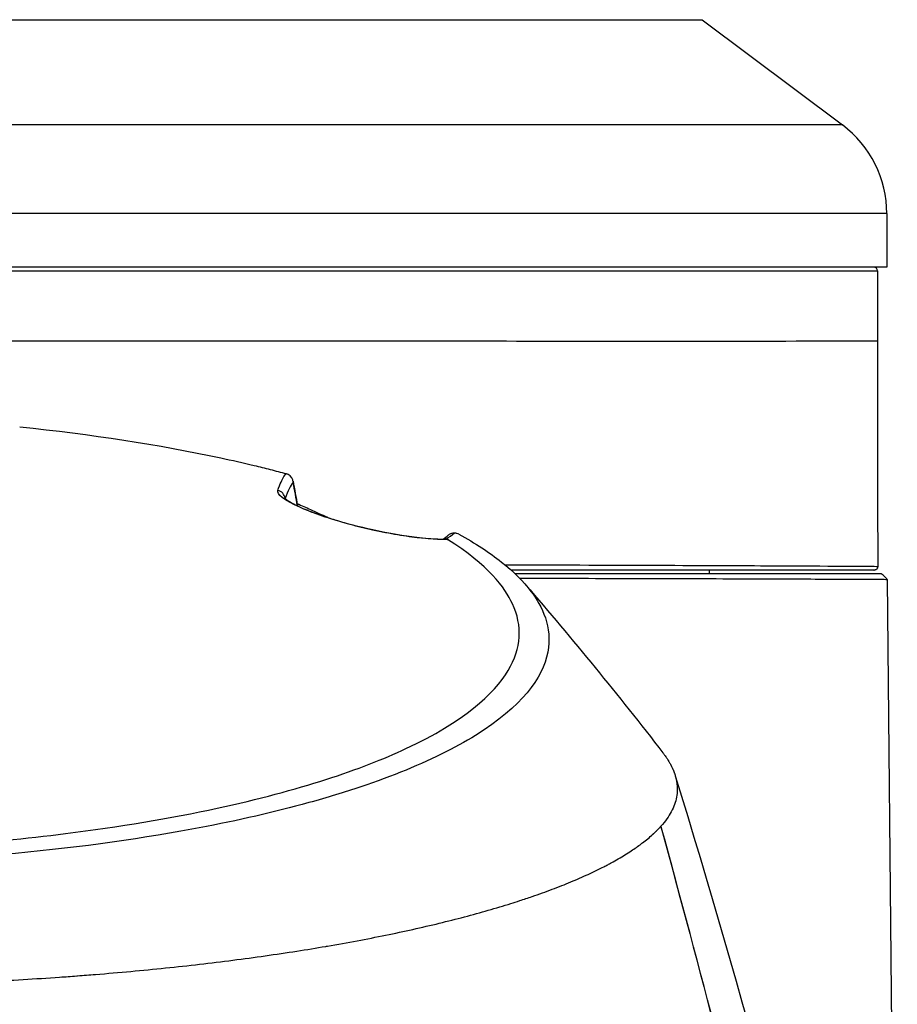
# Model space of a CAD drawing. Header units: millimetres. Extents: x 0 to 4378, y 0 to 2376.
# Tile 183 of 256: x 2309 to 2356, y 848 to 901. Entities that reach past the tile are written whole.
import ezdxf

# ---------------------------------------------------------------- set-up
doc = ezdxf.new("R2010")
doc.units = ezdxf.units.MM
doc.header["$LTSCALE"] = 0.2

# ---------------------------------------------------------------- blocks, each defined once
blk = doc.blocks.new('A$Ca6fc7631')
for p, q in [((-49, 266.2), (49, 266.2)), ((49, 266.2), (56.6, 260.5)), ((56.6, 260.5), (-56.6, 260.5)), ((59, 255.7), (-59, 255.7)), ((59, 255.7), (59, 252.8)), ((59, 252.8), (-59, 252.8)), ((0.5, 252.6), (58.5, 252.6)), ((58.5, 252.6), (58.5, 248.8)), ((23.435, 248.792), (23.435, 248.792)), ((54.677, 248.787), (54.677, 248.787)), ((57.8, 248.793), (57.8, 248.797)), ((26.423, 240.22), (26.423, 240.22)), ((27.091, 239.858), (27.091, 239.858)), ((34.931, 238.056), (34.931, 238.056)), ((58.723, 236.2), (38.875, 236.2)), ((49.4, 236.2), (49.4, 236.4)), ((59.026, 235.9), (59.026, 235.9)), ((59.026, 235.9), (59.571, 177.5)), ((46.773, 222.537), (46.764, 222.53))]:
    blk.add_line(p, q)
for centre, radius, end in [((53, 255.7), 6, 53.1301), ((58.3, 252.6), 0.2, 90)]:
    blk.add_arc(centre, radius, 0, end)
for centre, major_axis, ratio, start_param, end_param in [((26.362, 241.129), (0.133, 0.488), 0.986329, 5.023488, 6.081591), ((25.921, 240.229), (-0.475, 0.157), 0.990699, 3.580638, 4.812619), ((31.044, 238.1), (0.108, 0.488), 0.240475, 6.096753, 6.283185), ((31.444, 238.857), (-4.544, -0.336), 0.377248, 2.488079, 2.685239)]:
    blk.add_ellipse(centre, major_axis=major_axis, ratio=ratio, start_param=start_param, end_param=end_param)
for points, knots in [([(58.5, 248.8), (58.5, 248.803), (56.994, 248.789), (51.195, 248.784), (46.904, 248.784), (36.18, 248.787), (29.75, 248.79), (15.716, 248.795), (8.115, 248.796), (0.5, 248.8)], [0, 0, 0, 0, 0.25, 0.25, 0.5, 0.5, 0.75, 0.75, 1, 1, 1, 1]), ([(22.932, 242.477), (23.547, 242.345), (24.149, 242.208), (25.035, 241.995), (25.325, 241.923), (25.904, 241.776), (26.191, 241.701), (26.474, 241.625)], [-0.4477477, -0.4477477, -0.4477477, -0.4477477, -0.2234263, -0.2234263, -0.1115148, -0.1115148, -0.000024, -0.000024, -0.000024, -0.000024]), ([(26.028, 240.713), (26.042, 240.756), (26.056, 240.798), (26.07, 240.838), (26.127, 241), (26.186, 241.141), (26.245, 241.261), (26.32, 241.413), (26.396, 241.533), (26.474, 241.625)], [0, 0, 0, 0, 0.099522, 0.099522, 0.099522, 0.497704, 0.497704, 0.497704, 1, 1, 1, 1]), ([(26.474, 241.625), (26.478, 241.623), (26.482, 241.622), (26.492, 241.62), (26.497, 241.618), (26.512, 241.613), (26.522, 241.61), (26.55, 241.599), (26.569, 241.59), (26.588, 241.581)], [0.00001213, 0.00001213, 0.00001213, 0.00001213, 0.00167312, 0.00167312, 0.00359215, 0.00359215, 0.00716781, 0.00716781, 0.01363305, 0.01363305, 0.01363305, 0.01363305]), ([(31.172, 238.575), (30.452, 238.734), (29.696, 238.931), (29.011, 239.143), (28.326, 239.355), (27.717, 239.58), (27.251, 239.786), (26.32, 240.198), (25.963, 240.518), (26.028, 240.713)], [0, 0, 0, 0, 0.249984, 0.249984, 0.249984, 0.499995, 0.499995, 0.499995, 1, 1, 1, 1]), ([(26.379, 240.327), (26.379, 240.327), (26.379, 240.327), (26.381, 240.324), (26.404, 240.297), (26.517, 240.202), (26.637, 240.12), (27.006, 239.914), (27.285, 239.781), (27.943, 239.513), (28.321, 239.375), (29.106, 239.119), (29.519, 238.997), (30.338, 238.778), (30.754, 238.676), (31.152, 238.589)], [0.0804844, 0.0804844, 0.0804844, 0.0804844, 0.084512, 0.084512, 0.1642353, 0.1642353, 0.2880905, 0.2880905, 0.4383329, 0.4383329, 0.5781748, 0.5781748, 0.7066844, 0.7066844, 0.8328269, 0.8328269, 0.8328269, 0.8328269]), ([(27.071, 240.006), (27.315, 239.899), (27.557, 239.791), (28.1, 239.544), (28.405, 239.403), (28.729, 239.249), (28.752, 239.238), (28.775, 239.227)], [0.0246592, 0.0246592, 0.0246592, 0.0246592, 0.1113311, 0.1113311, 0.223129, 0.223129, 0.2315234, 0.2315234, 0.2315234, 0.2315234]), ([(35.831, 238.344), (36.718, 237.859), (37.49, 237.354), (38.793, 236.319), (39.325, 235.787), (40.335, 234.447), (40.909, 233.32), (40.369, 230.558), (39.235, 229.004), (36.172, 227.104), (35.549, 226.761), (33.512, 225.76), (31.935, 225.134), (29.286, 224.264), (28.332, 223.98), (25.485, 223.21), (23.496, 222.763), (18.185, 221.78), (14.75, 221.321), (10.259, 220.921), (9.354, 220.85), (7.095, 220.696), (5.694, 220.621), (3.609, 220.545), (2.912, 220.525), (1.863, 220.504), (1.511, 220.499), (0.984, 220.493), (0.808, 220.491), (0.543, 220.49), (0.455, 220.489), (0.323, 220.489), (0.278, 220.489), (0.191, 220.489), (0.148, 220.489), (0.102, 220.489)], [0.000001, 0.000001, 0.000001, 0.000001, 0.555466, 0.555466, 1.111184, 1.111184, 1.936787, 1.936787, 2.777332, 2.777332, 2.967666, 2.967666, 3.350044, 3.350044, 3.548478, 3.548478, 3.916434, 3.916434, 4.465429, 4.465429, 4.602251, 4.602251, 4.804339, 4.804339, 4.905093, 4.905093, 4.955375, 4.955375, 4.980576, 4.980576, 4.993199, 4.993199, 4.999517, 4.999517, 5.005778, 5.005778, 5.005778, 5.005778]), ([(31.152, 238.589), (31.626, 238.484), (32.088, 238.395), (32.944, 238.251), (33.346, 238.196), (34.133, 238.11), (34.507, 238.087), (34.902, 238.081), (34.99, 238.082), (35.069, 238.084)], [0, 0, 0, 0, 0.1502185, 0.1502185, 0.3057854, 0.3057854, 0.4949714, 0.4949714, 0.5542733, 0.5542733, 0.5542733, 0.5542733]), ([(35.579, 238.403), (35.526, 238.405), (35.472, 238.397), (35.421, 238.38), (35.37, 238.364), (35.322, 238.338), (35.279, 238.305), (35.271, 238.299), (35.262, 238.292), (35.254, 238.285)], [0.0000062, 0.0000062, 0.0000062, 0.0000062, 0.2569256, 0.2569256, 0.2569256, 0.5130304, 0.5130304, 0.5130304, 0.5640001, 0.5640001, 0.5640001, 0.5640001]), ([(35.831, 238.344), (35.804, 238.359), (35.769, 238.373), (35.706, 238.389), (35.683, 238.393), (35.633, 238.4), (35.607, 238.402), (35.579, 238.403)], [-0.03456122, -0.03456122, -0.03456122, -0.03456122, -0.01736204, -0.01736204, -0.0086484, -0.0086484, -0.00000795, -0.00000795, -0.00000795, -0.00000795]), ([(0.102, 221.221), (0.137, 221.221), (0.164, 221.221), (0.225, 221.221), (0.255, 221.221), (0.348, 221.222), (0.409, 221.222), (0.595, 221.223), (0.719, 221.223), (1.096, 221.227), (1.348, 221.23), (2.156, 221.242), (2.706, 221.255), (4.831, 221.319), (6.41, 221.399), (10.193, 221.659), (12.399, 221.871), (17.432, 222.499), (20.194, 222.96), (27.219, 224.477), (30.551, 225.613), (36.111, 228.207), (37.738, 229.686), (39.213, 232.166), (39.286, 233.38), (38.329, 235.445), (37.447, 236.673), (35.207, 238.057)], [-10.238968, -10.238968, -10.238968, -10.238968, -10.229409, -10.229409, -10.219627, -10.219627, -10.20003, -10.20003, -10.160596, -10.160596, -10.079869, -10.079869, -9.903708, -9.903708, -9.401129, -9.401129, -8.670357, -8.670357, -7.67587, -7.67587, -5.931978, -5.931978, -3.651549, -3.651549, -1.532316, -1.532316, -0.000034, -0.000034, -0.000034, -0.000034]), ([(35.129, 238.082), (35.146, 238.079), (35.162, 238.076), (35.188, 238.067), (35.198, 238.062), (35.207, 238.057)], [0.00000096, 0.00000096, 0.00000096, 0.00000096, 0.0060179, 0.0060179, 0.01200531, 0.01200531, 0.01200531, 0.01200531]), ([(38.323, 236.69), (39.721, 236.686), (41.061, 236.682), (42.341, 236.678), (42.352, 236.678), (42.363, 236.678), (42.374, 236.678), (45.061, 236.669), (47.5, 236.66), (49.575, 236.652), (49.615, 236.652), (49.655, 236.651), (49.695, 236.651), (51.723, 236.643), (53.41, 236.635), (54.758, 236.628), (54.806, 236.628), (54.853, 236.628), (54.9, 236.628), (56.203, 236.621), (57.179, 236.615), (57.78, 236.61), (57.808, 236.61), (57.836, 236.61), (57.863, 236.61), (58.129, 236.608), (58.314, 236.606), (58.421, 236.604), (58.432, 236.604), (58.442, 236.604), (58.452, 236.604), (58.502, 236.603), (58.517, 236.602), (58.517, 236.601)], [0.4407265, 0.4407265, 0.4407265, 0.4407265, 0.5, 0.5, 0.5, 0.5004983, 0.5004983, 0.5004983, 0.625, 0.625, 0.625, 0.6274073, 0.6274073, 0.6274073, 0.75, 0.75, 0.75, 0.7543347, 0.7543347, 0.7543347, 0.875, 0.875, 0.875, 0.8807599, 0.8807599, 0.8807599, 0.9375, 0.9375, 0.9375, 0.9433717, 0.9433717, 0.9433717, 0.9753877, 0.9753877, 0.9753877, 0.9753877]), ([(58.3, 236.4), (58.318, 236.4), (58.341, 236.4), (58.252, 236.4), (58.243, 236.4), (58.234, 236.4), (58.224, 236.4), (58.118, 236.4), (57.932, 236.4), (57.666, 236.4), (57.643, 236.4), (57.619, 236.4), (57.595, 236.4), (57, 236.4), (56.025, 236.4), (54.714, 236.4), (54.678, 236.4), (54.641, 236.4), (54.604, 236.4), (53.256, 236.4), (51.566, 236.4), (49.531, 236.4), (49.503, 236.4), (49.476, 236.4), (49.448, 236.4), (47.375, 236.4), (44.934, 236.4), (42.243, 236.4), (41.096, 236.4), (39.901, 236.4), (38.659, 236.4)], [0.0000076, 0.0000076, 0.0000076, 0.0000076, 0.056958, 0.056958, 0.056958, 0.0625, 0.0625, 0.0625, 0.1200316, 0.1200316, 0.1200316, 0.125, 0.125, 0.125, 0.2466241, 0.2466241, 0.2466241, 0.25, 0.25, 0.25, 0.3733301, 0.3733301, 0.3733301, 0.375, 0.375, 0.375, 0.5, 0.5, 0.5, 0.553279, 0.553279, 0.553279, 0.553279]), ([(58.517, 236.601), (58.517, 236.58), (58.514, 236.558), (58.5, 236.517), (58.49, 236.497), (58.464, 236.462), (58.448, 236.447), (58.412, 236.423), (58.392, 236.413), (58.361, 236.405), (58.35, 236.402), (58.334, 236.401), (58.329, 236.4), (58.322, 236.4), (58.321, 236.4), (58.319, 236.4), (58.319, 236.4), (58.318, 236.4), (58.317, 236.4), (58.317, 236.4), (58.317, 236.4), (58.317, 236.4)], [0, 0, 0, 0, 0.00642745, 0.00642745, 0.01294092, 0.01294092, 0.01944693, 0.01944693, 0.02594693, 0.02594693, 0.02916331, 0.02916331, 0.03078892, 0.03078892, 0.03109349, 0.03109349, 0.03132191, 0.03132191, 0.03136474, 0.03136474, 0.03138457, 0.03138457, 0.03138457, 0.03138457]), ([(59.026, 235.9), (58.993, 235.933), (58.96, 235.965), (58.822, 236.102), (58.771, 236.153), (58.723, 236.2)], [0, 0, 0, 0, 0.01911077, 0.01911077, 0.03081421, 0.03081421, 0.03081421, 0.03081421]), ([(39.114, 235.964), (39.993, 235.962), (40.849, 235.96), (42.734, 235.956), (43.749, 235.954), (44.723, 235.952), (46.277, 235.948), (47.717, 235.944), (51.009, 235.934), (52.712, 235.929), (54.832, 235.92), (55.466, 235.918), (56.788, 235.912), (57.407, 235.909), (58.263, 235.904), (58.551, 235.903), (58.929, 235.901), (59.024, 235.9), (59.026, 235.9)], [3.41937, 3.41937, 3.41937, 3.41937, 3.770366, 3.770366, 4.214944, 4.214944, 4.214944, 4.924891, 4.924891, 5.985134, 5.985134, 6.514773, 6.514773, 7.237492, 7.237492, 7.825384, 7.825384, 8.398299, 8.398299, 8.398299, 8.398299]), ([(46.88, 226.508), (46.885, 226.501), (46.89, 226.494), (46.908, 226.471), (46.92, 226.455), (46.945, 226.422), (46.957, 226.406), (46.993, 226.357), (47.016, 226.324), (47.05, 226.275), (47.061, 226.259), (47.083, 226.226), (47.094, 226.21), (47.115, 226.177), (47.126, 226.16), (47.141, 226.136), (47.147, 226.128), (47.157, 226.111), (47.162, 226.103), (47.187, 226.062), (47.207, 226.029), (47.235, 225.98), (47.245, 225.963), (47.263, 225.931), (47.272, 225.914), (47.286, 225.889), (47.29, 225.881), (47.299, 225.865), (47.303, 225.857), (47.316, 225.832), (47.324, 225.815), (47.341, 225.783), (47.349, 225.766), (47.365, 225.733), (47.373, 225.717), (47.388, 225.684), (47.396, 225.667), (47.41, 225.634), (47.417, 225.618), (47.439, 225.568), (47.452, 225.535), (47.471, 225.486), (47.477, 225.469), (47.49, 225.436), (47.495, 225.42), (47.513, 225.37), (47.524, 225.337), (47.544, 225.271), (47.554, 225.238), (47.572, 225.172), (47.58, 225.139), (47.603, 225.04), (47.615, 224.974), (47.665, 224.643), (47.663, 224.378), (47.591, 223.981), (47.556, 223.849), (47.463, 223.585), (47.404, 223.453), (47.193, 223.059), (47.005, 222.797), (46.774, 222.537)], [0.6858853, 0.6858853, 0.6858853, 0.6858853, 0.6875, 0.6875, 0.6914062, 0.6914062, 0.6953125, 0.6953125, 0.703125, 0.703125, 0.7070312, 0.7070312, 0.7109375, 0.7109375, 0.7148438, 0.7148438, 0.7167969, 0.7167969, 0.71875, 0.71875, 0.7265625, 0.7265625, 0.7304688, 0.7304688, 0.734375, 0.734375, 0.7363281, 0.7363281, 0.7382813, 0.7382813, 0.7421875, 0.7421875, 0.7460938, 0.7460938, 0.75, 0.75, 0.7539062, 0.7539062, 0.7578125, 0.7578125, 0.765625, 0.765625, 0.7695312, 0.7695312, 0.7734375, 0.7734375, 0.78125, 0.78125, 0.7890625, 0.7890625, 0.796875, 0.796875, 0.8125, 0.8125, 0.875, 0.875, 0.90625, 0.90625, 0.9375, 0.9375, 1, 1, 1, 1]), ([(0.082, 213.873), (0.095, 213.873), (0.108, 213.873), (0.121, 213.873), (0.142, 213.873), (0.164, 213.873), (0.185, 213.873), (0.228, 213.873), (0.271, 213.873), (0.313, 213.873), (0.399, 213.873), (0.484, 213.874), (0.57, 213.874), (0.741, 213.874), (0.912, 213.875), (1.083, 213.876), (1.425, 213.878), (1.767, 213.88), (2.109, 213.884), (2.793, 213.891), (3.476, 213.901), (4.157, 213.915), (4.839, 213.928), (5.52, 213.945), (6.198, 213.966), (6.537, 213.976), (6.876, 213.987), (7.214, 213.998), (7.379, 214.004), (7.545, 214.01), (7.71, 214.016), (7.882, 214.023), (8.054, 214.029), (8.226, 214.036), (8.9, 214.063), (9.571, 214.093), (10.239, 214.126), (10.907, 214.159), (11.572, 214.196), (12.233, 214.236), (12.894, 214.275), (13.551, 214.318), (14.204, 214.364), (14.516, 214.386), (14.827, 214.408), (15.136, 214.432), (15.151, 214.433), (15.165, 214.434), (15.18, 214.435), (15.504, 214.46), (15.827, 214.485), (16.149, 214.511), (16.792, 214.563), (17.431, 214.618), (18.063, 214.677), (18.696, 214.735), (19.323, 214.796), (19.944, 214.861), (20.565, 214.925), (21.18, 214.992), (21.788, 215.063), (22.396, 215.133), (22.997, 215.206), (23.59, 215.282), (24.184, 215.358), (24.77, 215.438), (25.348, 215.52), (25.926, 215.601), (26.496, 215.686), (27.057, 215.774), (27.586, 215.857), (28.107, 215.942), (28.62, 216.029), (28.651, 216.034), (28.683, 216.04), (28.714, 216.045), (29.257, 216.138), (29.791, 216.234), (30.315, 216.332), (30.84, 216.431), (31.354, 216.532), (31.859, 216.635), (32.364, 216.738), (32.859, 216.844), (33.344, 216.952), (33.828, 217.06), (34.303, 217.17), (34.766, 217.283), (35.23, 217.395), (35.683, 217.51), (36.125, 217.627), (36.567, 217.744), (36.998, 217.862), (37.418, 217.983), (37.837, 218.104), (38.246, 218.227), (38.643, 218.351), (38.805, 218.402), (38.965, 218.453), (39.123, 218.505), (39.352, 218.579), (39.577, 218.655), (39.798, 218.731), (40.172, 218.859), (40.533, 218.989), (40.882, 219.12), (41.231, 219.252), (41.568, 219.385), (41.893, 219.52), (42.217, 219.654), (42.529, 219.79), (42.827, 219.928), (43.126, 220.065), (43.412, 220.204), (43.685, 220.345), (43.753, 220.38), (43.821, 220.415), (43.887, 220.45), (43.92, 220.468), (43.953, 220.485), (43.986, 220.503), (44.019, 220.521), (44.052, 220.538), (44.084, 220.556), (44.214, 220.627), (44.34, 220.698), (44.463, 220.769), (44.71, 220.912), (44.943, 221.056), (45.163, 221.2), (45.355, 221.327), (45.536, 221.454), (45.707, 221.582), (45.732, 221.601), (45.757, 221.619), (45.781, 221.638), (45.974, 221.785), (46.152, 221.932), (46.316, 222.081), (46.326, 222.09), (46.337, 222.1), (46.347, 222.109), (46.352, 222.114), (46.357, 222.118), (46.362, 222.123), (46.367, 222.128), (46.372, 222.132), (46.377, 222.137), (46.379, 222.139), (46.382, 222.141), (46.384, 222.144), (46.387, 222.146), (46.389, 222.148), (46.392, 222.151), (46.397, 222.155), (46.402, 222.16), (46.407, 222.165), (46.417, 222.174), (46.427, 222.183), (46.436, 222.193), (46.456, 222.211), (46.475, 222.23), (46.495, 222.249), (46.504, 222.258), (46.514, 222.267), (46.523, 222.276), (46.524, 222.278), (46.526, 222.279), (46.527, 222.28), (46.528, 222.281), (46.529, 222.282), (46.53, 222.283), (46.531, 222.285), (46.533, 222.286), (46.534, 222.287), (46.535, 222.288), (46.536, 222.289), (46.537, 222.29), (46.542, 222.295), (46.547, 222.3), (46.551, 222.304), (46.589, 222.342), (46.625, 222.379), (46.661, 222.417), (46.679, 222.435), (46.696, 222.454), (46.714, 222.473), (46.722, 222.482), (46.731, 222.491), (46.739, 222.501), (46.744, 222.505), (46.748, 222.51), (46.752, 222.515), (46.753, 222.516), (46.754, 222.517), (46.755, 222.518), (46.756, 222.52), (46.757, 222.521), (46.758, 222.522), (46.761, 222.524), (46.763, 222.527), (46.764, 222.529)], [0, 0, 0, 0, 0.0005963, 0.0005963, 0.0005963, 0.0015724, 0.0015724, 0.0015724, 0.0035245, 0.0035245, 0.0035245, 0.0074292, 0.0074292, 0.0074292, 0.0152399, 0.0152399, 0.0152399, 0.0308654, 0.0308654, 0.0308654, 0.0621288, 0.0621288, 0.0621288, 0.0933992, 0.0933992, 0.0933992, 0.1090335, 0.1090335, 0.1090335, 0.1166885, 0.1166885, 0.1166885, 0.1246658, 0.1246658, 0.1246658, 0.1559283, 0.1559283, 0.1559283, 0.1871896, 0.1871896, 0.1871896, 0.2184505, 0.2184505, 0.2184505, 0.2333769, 0.2333769, 0.2333769, 0.2340811, 0.2340811, 0.2340811, 0.2497117, 0.2497117, 0.2497117, 0.2809731, 0.2809731, 0.2809731, 0.3122348, 0.3122348, 0.3122348, 0.3434966, 0.3434966, 0.3434966, 0.3747587, 0.3747587, 0.3747587, 0.406021, 0.406021, 0.406021, 0.4372835, 0.4372835, 0.4372835, 0.4667538, 0.4667538, 0.4667538, 0.4685462, 0.4685462, 0.4685462, 0.4998091, 0.4998091, 0.4998091, 0.531072, 0.531072, 0.531072, 0.5623347, 0.5623347, 0.5623347, 0.593597, 0.593597, 0.593597, 0.6248589, 0.6248589, 0.6248589, 0.65612, 0.65612, 0.65612, 0.6873803, 0.6873803, 0.6873803, 0.7001308, 0.7001308, 0.7001308, 0.7186399, 0.7186399, 0.7186399, 0.7499004, 0.7499004, 0.7499004, 0.7811618, 0.7811618, 0.7811618, 0.8124241, 0.8124241, 0.8124241, 0.8436869, 0.8436869, 0.8436869, 0.8515027, 0.8515027, 0.8515027, 0.8554106, 0.8554106, 0.8554106, 0.8593185, 0.8593185, 0.8593185, 0.8749502, 0.8749502, 0.8749502, 0.9062138, 0.9062138, 0.9062138, 0.9335077, 0.9335077, 0.9335077, 0.9374796, 0.9374796, 0.9374796, 0.9688186, 0.9688186, 0.9688186, 0.9707759, 0.9707759, 0.9707759, 0.9717542, 0.9717542, 0.9717542, 0.9727324, 0.9727324, 0.9727324, 0.9732214, 0.9732214, 0.9732214, 0.9737104, 0.9737104, 0.9737104, 0.9746882, 0.9746882, 0.9746882, 0.9766431, 0.9766431, 0.9766431, 0.9805498, 0.9805498, 0.9805498, 0.9825014, 0.9825014, 0.9825014, 0.9827453, 0.9827453, 0.9827453, 0.9829892, 0.9829892, 0.9829892, 0.983233, 0.983233, 0.983233, 0.9834768, 0.9834768, 0.9834768, 0.9844519, 0.9844519, 0.9844519, 0.9922393, 0.9922393, 0.9922393, 0.9961233, 0.9961233, 0.9961233, 0.9980626, 0.9980626, 0.9980626, 0.9990316, 0.9990316, 0.9990316, 0.9992737, 0.9992737, 0.9992737, 0.9995158, 0.9995158, 0.9995158, 1, 1, 1, 1])]:
    blk.add_open_spline(points, degree=3, knots=knots)
for points in [[(56.723, 248.79), (56.723, 248.791), (56.723, 248.792), (56.723, 248.792)], [(58.5, 248.8), (58.5, 244.671), (58.497, 240.481), (58.513, 236.602)], [(12.047, 244.155), (15.906, 243.764), (19.585, 243.197), (22.932, 242.477)], [(26.86, 241.154), (26.71, 240.975), (26.565, 240.69), (26.427, 240.278)], [(26.853, 241.221), (26.932, 240.772), (27.012, 240.329), (27.091, 239.893)], [(27.088, 239.88), (27.013, 240.298), (26.937, 240.723), (26.86, 241.154)], [(26.412, 240.227), (26.412, 240.227), (26.412, 240.227), (26.412, 240.227)], [(27.091, 239.893), (27.092, 239.888), (27.092, 239.883), (27.093, 239.878)], [(35.207, 238.057), (34.375, 238.035), (32.965, 238.18), (31.172, 238.575)], [(34.975, 238.082), (35.085, 238.151), (35.179, 238.22), (35.254, 238.285)], [(34.937, 238.056), (34.937, 238.056), (34.937, 238.055), (34.937, 238.055)], [(35.129, 238.082), (35.109, 238.084), (35.089, 238.085), (35.069, 238.084)], [(58.317, 236.4), (58.312, 236.4), (58.308, 236.4), (58.3, 236.4)], [(39.444, 235.604), (41.972, 232.671), (44.464, 229.629), (46.881, 226.509)], [(47.545, 225.268), (51.166, 213.493), (54.454, 201.442), (57.361, 189.309)], [(46.764, 222.527), (51.017, 206.996), (54.624, 192.118), (57.712, 177.945)], [(57.72, 177.982), (54.652, 192.09), (51.05, 206.959), (46.774, 222.537)]]:
    blk.add_open_spline(points, degree=3)

msp = doc.modelspace()

# ---------------------------------------------------------------- block references
msp.add_blockref('A$Ca6fc7631', (2296.863, 635.188))

doc.saveas('drawing.dxf')
